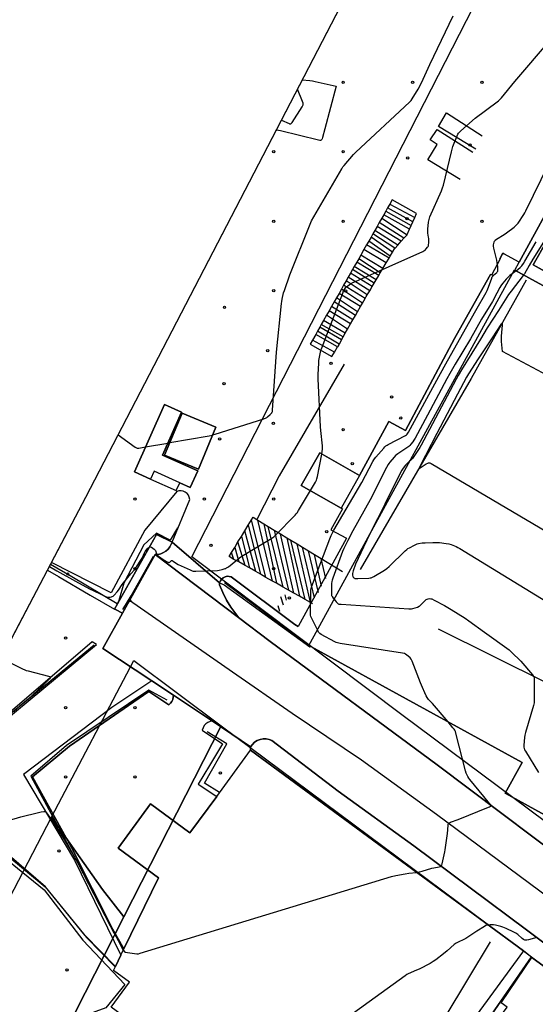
# Model space of a CAD drawing. Extents: x 0 to 85000, y -1 to 75000.
# Tile 136 of 147: x 39511 to 39734, y 63618 to 64043. Entities that reach past the tile are written whole.
import ezdxf

# ---------------------------------------------------------------- set-up
doc = ezdxf.new("R2010")
doc.units = 0
doc.header["$MEASUREMENT"] = 0
doc.header["$PDMODE"] = 33
doc.header["$PDSIZE"] = -3
for name, color, linetype in [('BOS3D_ACTIVE_POLY_CLIP', 227, 'CONTINUOUS'), ('BOS3D_PAVEMENT_MARKINGS_LI', 15, 'CONTINUOUS'), ('CONTOUR_CLIP', 120, 'CONTINUOUS'), ('DTM_INFOTECHBREAKS_CLIP', 4, 'CONTINUOUS'), ('DTM_POINT', 158, 'CONTINUOUS'), ('FENCE_CLIP', 96, 'CONTINUOUS'), ('LAND_CLIP', 14, 'CONTINUOUS'), ('PARCELS_FULL_17_CLIP', 7, 'CONTINUOUS'), ('PARKING_CLIP', 78, 'CONTINUOUS'), ('ROAD_CLIP', 197, 'CONTINUOUS'), ('SIDEWALK_CLIP', 78, 'CONTINUOUS'), ('SPOT_ELEV', 82, 'CONTINUOUS')]:
    doc.layers.add(name, color=color, linetype=linetype)

msp = doc.modelspace()

# ---------------------------------------------------------------- linework, layer by layer
at = {"layer": 'BOS3D_ACTIVE_POLY_CLIP'}
for points, elevation in [([(39779.78, 63734.17), (39755.57, 63690), (39721.26, 63708.8), (39728.54, 63722.09), (39637.22, 63772.13), (39636.36, 63772.6), (39638.63, 63776.74), (39725.27, 63934.84), (39725.49, 63934.72), (39766.24, 63912.39), (39851.76, 63865.53), (39841.95, 63847.62), (39824.69, 63816.12), (39785.18, 63744.02)], 34.5), ([(39588.34, 63848.01), (39585.15, 63840.89), (39580.65, 63842.91), (39569.47, 63847.93), (39567.93, 63844.49), (39560.98, 63847.61), (39574, 63876.61), (39581.38, 63873.3), (39573.1, 63854.85)], 28), ([(39596.17, 63866.92), (39588.65, 63848.75), (39574.05, 63854.79), (39581.57, 63872.96)], 19.5), ([(39658.33, 63846.01), (39650.36, 63831.97), (39633.13, 63841.74), (39641.11, 63855.79)], 21.5), ([(39652.31, 63531.28), (39598.56, 63594.32), (39579.78, 63577.72), (39579.88, 63577.85), (39559.46, 63593.89), (39567.22, 63604.45), (39550.94, 63616.42), (39558.84, 63627.18), (39551.95, 63632.24), (39552.81, 63634.02), (39555.14, 63638.81), (39556.49, 63641.57), (39571.46, 63672.31), (39553.99, 63685.14), (39567.99, 63704.19), (39584.99, 63691.7), (39596.56, 63707.45), (39611.19, 63727.36), (39729.19, 63640.67), (39687.47, 63583.88), (39689.73, 63582.21)], 33), ([(39782.86, 63596.86), (39700.92, 63478.59), (39657.13, 63528.14), (39722.07, 63616.38), (39719.46, 63618.3), (39732.83, 63637.84), (39745.04, 63628.86), (39784.77, 63599.62)], 29.5)]:
    msp.add_lwpolyline(points, close=True, dxfattribs=dict(at, elevation=elevation))
at = {"layer": 'BOS3D_PAVEMENT_MARKINGS_LI'}
for p, q in [((39671.38, 63963.23), (39670.45, 63961.59)), ((39671.38, 63963.23), (39682.18, 63957.44)), ((39668.77, 63958.63), (39667.93, 63957.17)), ((39669.65, 63960.18), (39668.77, 63958.63)), ((39679.93, 63952.35), (39668.77, 63958.63)), ((39670.45, 63961.59), (39669.65, 63960.18)), ((39669.65, 63960.18), (39680.67, 63954.02)), ((39681.37, 63955.61), (39670.45, 63961.59)), ((39666.85, 63955.26), (39665.91, 63953.62)), ((39667.93, 63957.17), (39666.85, 63955.26)), ((39677.48, 63948.47), (39666.85, 63955.26)), ((39667.93, 63957.17), (39678.83, 63949.97)), ((39680.67, 63954.02), (39681.37, 63955.61)), ((39681.37, 63955.61), (39682.18, 63957.44)), ((39664.09, 63950.42), (39663.28, 63949.01)), ((39664.86, 63951.78), (39664.09, 63950.42)), ((39673.6, 63944.15), (39664.09, 63950.42)), ((39665.91, 63953.62), (39664.86, 63951.78)), ((39674.83, 63945.54), (39664.86, 63951.78)), ((39676.35, 63947.22), (39665.91, 63953.62)), ((39677.48, 63948.47), (39678.83, 63949.97)), ((39679.93, 63952.35), (39680.67, 63954.02)), ((39662.27, 63947.23), (39661.35, 63945.61)), ((39663.28, 63949.01), (39662.27, 63947.23)), ((39671.61, 63940.81), (39662.27, 63947.23)), ((39672.59, 63942.46), (39663.28, 63949.01)), ((39674.83, 63945.54), (39676.35, 63947.22)), ((39676.35, 63947.22), (39677.48, 63948.47)), ((39660.2, 63943.59), (39658.84, 63941.21)), ((39661.35, 63945.61), (39660.2, 63943.59)), ((39669.84, 63937.83), (39660.2, 63943.59)), ((39671.06, 63939.89), (39661.35, 63945.61)), ((39671.61, 63940.81), (39672.59, 63942.46)), ((39672.59, 63942.46), (39673.6, 63944.15)), ((39657.09, 63938.13), (39656.03, 63936.28)), ((39657.95, 63939.64), (39657.09, 63938.13)), ((39666.63, 63932.43), (39657.09, 63938.13)), ((39658.84, 63941.21), (39657.95, 63939.64)), ((39667.29, 63933.54), (39657.95, 63939.64)), ((39668.39, 63935.4), (39658.84, 63941.21)), ((39668.39, 63935.4), (39669.84, 63937.83)), ((39669.84, 63937.83), (39671.06, 63939.89)), ((39671.06, 63939.89), (39671.61, 63940.81)), ((39654.39, 63933.39), (39653.37, 63931.6)), ((39655.29, 63934.97), (39654.39, 63933.39)), ((39663.81, 63927.69), (39654.39, 63933.39)), ((39656.03, 63936.28), (39655.29, 63934.97)), ((39664.67, 63929.13), (39655.29, 63934.97)), ((39665.48, 63930.5), (39656.03, 63936.28)), ((39666.63, 63932.43), (39667.29, 63933.54)), ((39667.29, 63933.54), (39668.39, 63935.4)), ((39652.52, 63930.11), (39651.41, 63928.16)), ((39653.37, 63931.6), (39652.52, 63930.11)), ((39661.66, 63924.07), (39652.52, 63930.11)), ((39662.69, 63925.8), (39653.37, 63931.6)), ((39663.81, 63927.69), (39664.67, 63929.13)), ((39664.67, 63929.13), (39665.48, 63930.5)), ((39665.48, 63930.5), (39666.63, 63932.43)), ((39649.43, 63924.68), (39648.32, 63922.73)), ((39650.44, 63926.46), (39649.43, 63924.68)), ((39658.72, 63918.97), (39649.43, 63924.68)), ((39651.41, 63928.16), (39650.44, 63926.46)), ((39659.55, 63920.43), (39650.44, 63926.46)), ((39660.69, 63922.41), (39651.41, 63928.16)), ((39661.66, 63924.07), (39662.69, 63925.8)), ((39662.69, 63925.8), (39663.81, 63927.69)), ((39647.35, 63921.03), (39646.22, 63919.05)), ((39648.32, 63922.73), (39647.35, 63921.03)), ((39656.5, 63915.1), (39647.35, 63921.03)), ((39657.42, 63916.71), (39648.32, 63922.73)), ((39658.72, 63918.97), (39659.55, 63920.43)), ((39659.55, 63920.43), (39660.69, 63922.41)), ((39645.16, 63917.19), (39644.07, 63915.27)), ((39646.22, 63919.05), (39645.16, 63917.19)), ((39654.43, 63911.48), (39645.16, 63917.19)), ((39655.45, 63913.26), (39646.22, 63919.05)), ((39656.5, 63915.1), (39657.42, 63916.71)), ((39657.42, 63916.71), (39658.72, 63918.97)), ((39642.77, 63912.99), (39641.77, 63911.23)), ((39644.07, 63915.27), (39642.77, 63912.99)), ((39652.12, 63907.46), (39642.77, 63912.99)), ((39653.16, 63909.27), (39644.07, 63915.27)), ((39654.43, 63911.48), (39655.45, 63913.26)), ((39655.45, 63913.26), (39656.5, 63915.1)), ((39640.15, 63908.39), (39639.35, 63906.98)), ((39641.1, 63910.05), (39640.15, 63908.39)), ((39649.46, 63902.8), (39640.15, 63908.39)), ((39641.77, 63911.23), (39641.1, 63910.05)), ((39650.46, 63904.55), (39641.1, 63910.05)), ((39651.23, 63905.89), (39641.77, 63911.23)), ((39651.23, 63905.89), (39652.12, 63907.46)), ((39652.12, 63907.46), (39653.16, 63909.27)), ((39653.16, 63909.27), (39654.43, 63911.48)), ((39639.35, 63906.98), (39637.95, 63904.53)), ((39647.46, 63899.32), (39637.95, 63904.53)), ((39648.76, 63901.58), (39639.35, 63906.98)), ((39650.46, 63904.55), (39651.23, 63905.89)), ((39647.46, 63899.32), (39648.76, 63901.58)), ((39610.19, 63824.52), (39611.59, 63826.8)), ((39617.82, 63802.03), (39611.59, 63826.8)), ((39613.86, 63827.03), (39614.31, 63826.76)), ((39620.71, 63800.4), (39614.31, 63826.76)), ((39614.31, 63826.76), (39616.93, 63825.17)), ((39608.69, 63822.08), (39610.19, 63824.52)), ((39610.19, 63824.52), (39615.44, 63803.38)), ((39616.93, 63825.17), (39622.35, 63799.47)), ((39616.93, 63825.17), (39618.83, 63824.02)), ((39625.29, 63797.82), (39618.83, 63824.02)), ((39618.83, 63824.02), (39621.4, 63822.46)), ((39621.4, 63822.46), (39627.64, 63796.49)), ((39621.4, 63822.46), (39624.16, 63820.79)), ((39605.75, 63817.31), (39607.22, 63819.69)), ((39607.22, 63819.69), (39608.69, 63822.08)), ((39607.22, 63819.69), (39610.67, 63806.07)), ((39613.41, 63804.52), (39608.69, 63822.08)), ((39629.87, 63795.23), (39624.16, 63820.79)), ((39624.16, 63820.79), (39626.91, 63819.12)), ((39626.91, 63819.12), (39632.33, 63793.84)), ((39626.91, 63819.12), (39628.66, 63818.06)), ((39634.86, 63792.42), (39628.66, 63818.06)), ((39628.66, 63818.06), (39631.3, 63816.46)), ((39602.99, 63812.81), (39604.33, 63814.99)), ((39604.33, 63814.99), (39605.75, 63817.31)), ((39604.33, 63814.99), (39606.08, 63808.66)), ((39608.85, 63807.09), (39605.75, 63817.31)), ((39637.04, 63791.18), (39631.3, 63816.46)), ((39631.3, 63816.46), (39633.61, 63815.06)), ((39638.83, 63793.25), (39633.61, 63815.06)), ((39633.61, 63815.06), (39636.2, 63813.49)), ((39604.03, 63809.81), (39602.99, 63812.81)), ((39606.08, 63808.66), (39604.03, 63809.81)), ((39640.52, 63795.48), (39636.2, 63813.49)), ((39636.2, 63813.49), (39638.77, 63811.93)), ((39641.9, 63798.2), (39638.77, 63811.93)), ((39638.77, 63811.93), (39641.67, 63810.17)), ((39641.67, 63810.17), (39650.95, 63804.54)), ((39643.76, 63801.48), (39641.67, 63810.17)), ((39608.85, 63807.09), (39606.08, 63808.66)), ((39610.67, 63806.07), (39608.85, 63807.09)), ((39613.41, 63804.52), (39610.67, 63806.07)), ((39615.44, 63803.38), (39613.41, 63804.52)), ((39617.82, 63802.03), (39615.44, 63803.38)), ((39620.71, 63800.4), (39617.82, 63802.03)), ((39622.35, 63799.47), (39620.71, 63800.4)), ((39625.29, 63797.82), (39622.35, 63799.47)), ((39627.64, 63796.49), (39625.29, 63797.82)), ((39625.46, 63789.95), (39624.27, 63793.68)), ((39626.8, 63792.17), (39626.21, 63794.42)), ((39629.87, 63795.23), (39627.64, 63796.49)), ((39632.33, 63793.84), (39629.87, 63795.23)), ((39634.86, 63792.42), (39632.33, 63793.84)), ((39623.79, 63787.31), (39623.07, 63789.76)), ((39637.04, 63791.18), (39634.86, 63792.42)), ((39638.03, 63790.63), (39637.04, 63791.18))]:
    msp.add_line(p, q, dxfattribs=at)
for points in [[(39708.63, 63986.92), (39692.48, 63996.79), (39695.87, 64002.63), (39711.24, 63992.71)], [(39701.73, 63973.9), (39687.88, 63982.38), (39691.82, 63988.93), (39688.89, 63990.94), (39691.8, 63995.39), (39707.26, 63985.68)], [(39682.18, 63957.44), (39682.95, 63959.18), (39672.43, 63965.07), (39671.38, 63963.23)], [(39678.83, 63949.97), (39678.92, 63950.06), (39679.93, 63952.35)], [(39673.6, 63944.15), (39673.64, 63944.23), (39674.83, 63945.54)], [(39660.69, 63922.41), (39661.17, 63923.25), (39661.66, 63924.07)], [(39637.95, 63904.53), (39636.94, 63902.75), (39646.35, 63897.39), (39647.46, 63899.32)], [(39650.46, 63904.55), (39649.46, 63902.8), (39648.76, 63901.58)], [(39651.65, 63894.1), (39623.58, 63845.83), (39613.86, 63827.03)], [(39611.59, 63826.8), (39612.31, 63827.97), (39613.86, 63827.03)], [(39604.03, 63809.81), (39601.89, 63811.02), (39602.99, 63812.81)]]:
    msp.add_lwpolyline(points, dxfattribs=at)
at = {"layer": 'CONTOUR_CLIP'}
for p, q in [((39725.97, 63934.46, 14), (39724.35, 63933.17, 14)), ((39565.8, 63858.35, 11), (39575.44, 63860.05, 11)), ((39575.44, 63860.05, 11), (39576.29, 63860.21, 11))]:
    msp.add_line(p, q, dxfattribs=at)
for points, elevation in [([(39594.77, 63863.53), (39595.94, 63863.87), (39616.96, 63870.51), (39617.88, 63870.87), (39618.21, 63871.06), (39618.52, 63871.3), (39619.69, 63872.4), (39620.35, 63873.12), (39620.55, 63873.45), (39620.61, 63873.62), (39620.73, 63874.18), (39622.4, 63899.21), (39624.57, 63920.24), (39624.69, 63921.23), (39624.88, 63922.19), (39625.5, 63924.85), (39625.81, 63925.98), (39628.13, 63932.69), (39636.9, 63954.52), (39637.54, 63955.98), (39650.62, 63978.41), (39651.15, 63979.26), (39651.62, 63979.88), (39655.74, 63984.59), (39656.69, 63985.6), (39679.88, 64007.31), (39680.57, 64008.02), (39681.05, 64008.65), (39683.62, 64012.93), (39685.03, 64015.64), (39688.65, 64023.51), (39698.76, 64044.55)], 11), ([(39641.96, 63855.3), (39642.19, 63856.49), (39642.32, 63857.27), (39642.36, 63857.85), (39642.29, 63858.83), (39641.59, 63865.5), (39641.45, 63867.08), (39640.39, 63887.8), (39640.37, 63888.59), (39640.4, 63889.59), (39640.66, 63894.56), (39640.76, 63895.74), (39641.44, 63899.34), (39641.62, 63900.08), (39641.8, 63900.65), (39651.04, 63924.83), (39651.42, 63925.75), (39651.76, 63926.4), (39652.17, 63927), (39652.42, 63927.28), (39652.71, 63927.52), (39654.46, 63928.74), (39655.46, 63929.34), (39656.55, 63929.85), (39685.6, 63942.74), (39686.13, 63943.01), (39686.61, 63943.33), (39687.15, 63943.85), (39687.75, 63944.56), (39687.94, 63944.87), (39688.07, 63945.21), (39688.17, 63945.75), (39688.21, 63946.32), (39688.25, 63947.67), (39688.22, 63948.43), (39688.14, 63948.99), (39687.8, 63950.65), (39687.76, 63951.4), (39687.83, 63952.36), (39688.15, 63955.45), (39688.34, 63956.6), (39688.53, 63957.16), (39688.75, 63957.71), (39693.71, 63969.02), (39694.23, 63970.31), (39694.55, 63971.47), (39697.99, 63985.84), (39698.29, 63987), (39698.69, 63988.11), (39700.56, 63992.67), (39700.86, 63993.39), (39701.13, 63993.9), (39701.48, 63994.36), (39702.04, 63994.9), (39708.26, 64000.31), (39717.8, 64007.35), (39718.42, 64007.83), (39718.86, 64008.23), (39719.64, 64009.11), (39725.48, 64016.11), (39740.84, 64034.14)], 12), ([(39633.56, 64016.85), (39636.79, 64016.6), (39637.97, 64016.47), (39639.13, 64016.23), (39648.21, 64014.12), (39643.26, 63995.69), (39642.3, 63992.01), (39642.13, 63991.45), (39641.99, 63991.12), (39641.79, 63990.87), (39641.65, 63990.79), (39641.5, 63990.75), (39641.15, 63990.75), (39640.59, 63990.85), (39624.09, 63994.92), (39623.31, 63995.07), (39622.74, 63995.11), (39622.37, 63995.05), (39622.22, 63995)], 11), ([(39624.55, 63999.49), (39627.95, 63997.97), (39628.05, 63997.92), (39628.27, 63997.88), (39628.59, 63997.94), (39628.93, 63998.16), (39629.23, 63998.48), (39633.52, 64005.24), (39633.8, 64005.75), (39633.92, 64006.1), (39633.96, 64006.27), (39633.96, 64006.45), (39633.9, 64006.81), (39633.65, 64007.54), (39631.51, 64012.89)], 12), ([(39640.07, 63779.38), (39637.53, 63784.58), (39637.29, 63785.12), (39637.12, 63785.67), (39637.05, 63786.24), (39637.04, 63787.02), (39637.23, 63795.49), (39637.3, 63796.66), (39637.43, 63797.23), (39637.75, 63798.17), (39645.44, 63818.72), (39646.03, 63820.17), (39646.59, 63821.32), (39647.24, 63822.47), (39659.36, 63843.05), (39664.07, 63852.01), (39664.49, 63852.76), (39664.78, 63853.2), (39665.4, 63853.96), (39668.76, 63857.84), (39669.29, 63858.42), (39669.71, 63858.82), (39670.2, 63859.14), (39670.72, 63859.43), (39678.11, 63863.31), (39678.6, 63863.63), (39678.86, 63863.86), (39679.21, 63864.26), (39679.51, 63864.7), (39692.62, 63888.8), (39696.33, 63895.54), (39708.56, 63917.24), (39713, 63925.04), (39713.41, 63925.86), (39713.77, 63926.69), (39715.31, 63930.87), (39715.69, 63931.75), (39715.9, 63932.08), (39716.27, 63932.53), (39717.61, 63933.69), (39717.86, 63933.96), (39718.05, 63934.26), (39718.13, 63934.59), (39718.14, 63935.13), (39718.03, 63936.28), (39717.83, 63937.81), (39717.59, 63938.98), (39716.41, 63944.24), (39716.27, 63945.02), (39716.25, 63945.61), (39716.32, 63946.18), (39716.45, 63946.75), (39716.65, 63947.27), (39716.75, 63947.43), (39717, 63947.7), (39717.46, 63948.04), (39720.83, 63950.11), (39721.82, 63950.76), (39725.13, 63953.33), (39726.05, 63954.09), (39726.46, 63954.51), (39726.82, 63954.97), (39729.36, 63958.72), (39729.76, 63959.39), (39730.22, 63960.28), (39740.19, 63980.65)], 13), ([(39725.97, 63934.46), (39727.77, 63935.9), (39728.43, 63936.57), (39729.2, 63937.59), (39729.8, 63938.57), (39732.15, 63942.81), (39734.68, 63946.98)], 14), ([(39738.53, 63947.87), (39733.17, 63939.44), (39731.64, 63936.75), (39729.55, 63933.18), (39729.2, 63932.69)], 15), ([(39724.35, 63933.17), (39723.3, 63932.33), (39722.4, 63931.56), (39721.73, 63930.84), (39720.21, 63929.03), (39719.72, 63928.42), (39719.39, 63927.94), (39719.02, 63927.27), (39717.72, 63924.72), (39715.73, 63921.16), (39711.06, 63913.46), (39706.2, 63905.09), (39699.64, 63894.09), (39697.33, 63890), (39696.1, 63887.77), (39687.69, 63872.14), (39682.34, 63862.1), (39681.84, 63861.24), (39681.38, 63860.62), (39680.52, 63859.57), (39680.01, 63858.99), (39679.58, 63858.59), (39678.79, 63858), (39674.82, 63855.33), (39674.34, 63854.98), (39673.9, 63854.6), (39673.23, 63853.88), (39671.45, 63851.8), (39670.96, 63851.19), (39670.63, 63850.71), (39669.97, 63849.5), (39666.66, 63842.97), (39664.73, 63839.07), (39662.91, 63835.57), (39655.36, 63822.19), (39653.18, 63817.96), (39651.53, 63814.47), (39650.99, 63813.21), (39646.69, 63801.62), (39646.44, 63800.86), (39646.32, 63800.29), (39646.25, 63799.32), (39646.15, 63795.4), (39646.16, 63794.81), (39646.22, 63794.25), (39646.27, 63794.07), (39646.43, 63793.74), (39646.86, 63793.1), (39647.3, 63792.56)], 14), ([(39729.2, 63932.69), (39729, 63932.39), (39723.79, 63925.61), (39722.76, 63924.18), (39718.44, 63917.34), (39713.54, 63909.74), (39710.59, 63904.83), (39706.79, 63898.81), (39702.33, 63891.64), (39700.88, 63889.14), (39700.03, 63887.6), (39688.53, 63865.94), (39684.94, 63859.09), (39684.36, 63858.06), (39681.83, 63854.29), (39681.14, 63853.33), (39680.47, 63852.62), (39679.95, 63852.14)], 15), ([(39825.95, 63843.09), (39720.15, 63899.63), (39719.71, 63903.89), (39719.63, 63905.05), (39719.67, 63906.22), (39720.03, 63910.97), (39720.04, 63911.47), (39720.01, 63911.69), (39719.97, 63911.73), (39719.91, 63911.72), (39719.75, 63911.57), (39719.45, 63911.16), (39715.9, 63905.89), (39709.58, 63896.34), (39705.39, 63889.89), (39704.51, 63888.45), (39700.66, 63881.16), (39691.73, 63864.16), (39684.34, 63849.93), (39684.04, 63849.31), (39683.98, 63849.09), (39684, 63849.04), (39684.15, 63849.06), (39684.54, 63849.27), (39687.17, 63851.05), (39687.84, 63851.41), (39688.18, 63851.51), (39688.41, 63851.51), (39688.76, 63851.42), (39689.28, 63851.17), (39783.44, 63795.66)], 16), ([(39553.97, 63863.58), (39561.35, 63858.28), (39561.85, 63857.98), (39562.2, 63857.86), (39562.57, 63857.82), (39562.96, 63857.84), (39565.8, 63858.35)], 11), ([(39576.29, 63860.21), (39593.24, 63863.21), (39594.61, 63863.48), (39594.77, 63863.53)], 11), ([(39637.06, 63839.51), (39639.23, 63843.2), (39639.69, 63844.07), (39639.88, 63844.63), (39640.1, 63845.59), (39641.96, 63855.3)], 12), ([(39679.95, 63852.14), (39678.76, 63851.05), (39678.22, 63850.51), (39677.1, 63849.19), (39676.56, 63848.39), (39673.14, 63841.49), (39669.3, 63833.58), (39666.13, 63827.25), (39663.25, 63821.72), (39663.08, 63821.37)], 15), ([(39524.25, 63806.73), (39527.44, 63804.86), (39535.55, 63800.33), (39541.59, 63797.1), (39543.17, 63796.29), (39546.73, 63794.57), (39548.56, 63793.78), (39549.31, 63793.54), (39549.85, 63793.47), (39550.58, 63793.48), (39551.1, 63793.57), (39551.43, 63793.71), (39551.74, 63793.93), (39552.18, 63794.31), (39553.56, 63795.73), (39554.14, 63796.51), (39555.73, 63798.94), (39556.31, 63799.72), (39559.38, 63803.52), (39561, 63805.22), (39561.49, 63805.83), (39562.25, 63806.98), (39563.83, 63809.48), (39564.28, 63810.34), (39565.34, 63812.57), (39565.68, 63813.16), (39566.19, 63813.87), (39566.81, 63814.58), (39567.19, 63814.96), (39567.59, 63815.23), (39567.87, 63815.26), (39568.34, 63815.09), (39568.98, 63814.68), (39569.59, 63814.2), (39569.85, 63813.93), (39570.05, 63813.62), (39570.56, 63812.18), (39570.64, 63812.02), (39570.88, 63811.73), (39571.46, 63811.22), (39573.39, 63809.81), (39574.2, 63809.24), (39574.86, 63808.84), (39575.19, 63808.67), (39575.53, 63808.55), (39575.86, 63808.5), (39576.02, 63808.51), (39576.3, 63808.6), (39576.43, 63808.68), (39576.86, 63809.13), (39577.01, 63809.24), (39577.22, 63809.27), (39577.35, 63809.24), (39577.79, 63809), (39579.21, 63807.96), (39579.9, 63807.58), (39585.07, 63805.25), (39585.96, 63804.88), (39586.33, 63804.76), (39586.7, 63804.69), (39587.48, 63804.65), (39596.91, 63804.95), (39597.64, 63805.07), (39598.89, 63805.49), (39600.21, 63805.78), (39600.5, 63805.89), (39600.83, 63806.07), (39601.62, 63806.64), (39606.4, 63810.43), (39607.36, 63811.13), (39620.38, 63818.97), (39621.2, 63819.52), (39621.93, 63820.19), (39630.43, 63828.82), (39630.97, 63829.39), (39631.34, 63829.86), (39631.97, 63830.86), (39637.06, 63839.51)], 12), ([(39663.08, 63821.37), (39660.01, 63815.08), (39656.59, 63807.66), (39655.55, 63804.86), (39655.38, 63804.29), (39655.28, 63803.72), (39655.27, 63802.97), (39655.37, 63802.44), (39655.54, 63802.11), (39655.77, 63801.84), (39656.06, 63801.64), (39656.23, 63801.58), (39656.78, 63801.5), (39657.58, 63801.52), (39662.36, 63801.73), (39662.94, 63801.79), (39663.32, 63801.88), (39663.86, 63802.09), (39664.54, 63802.46), (39669.13, 63805.14), (39670.12, 63805.78), (39671.15, 63806.7), (39678.07, 63813.41), (39678.79, 63814.08), (39679.25, 63814.43), (39679.92, 63814.83), (39682, 63815.96), (39682.87, 63816.4), (39683.24, 63816.54), (39683.79, 63816.67), (39685.31, 63816.88), (39686.66, 63816.96), (39689.96, 63817.1), (39691.72, 63817.08), (39692.9, 63817.02), (39695.81, 63816.69), (39696.97, 63816.5), (39697.9, 63816.19), (39700.1, 63815.3), (39700.81, 63814.95), (39701.67, 63814.44), (39755.59, 63781.58)], 15), ([(39647.3, 63792.56), (39648.22, 63791.4), (39648.61, 63790.97), (39648.9, 63790.73), (39649.05, 63790.64), (39649.4, 63790.51), (39649.77, 63790.44), (39650.36, 63790.39), (39679.61, 63788.48), (39680.8, 63788.45), (39681.36, 63788.54), (39682.28, 63788.82), (39683.37, 63789.21), (39684.05, 63789.54), (39684.35, 63789.75), (39684.78, 63790.12), (39686.87, 63792.15), (39687.17, 63792.4), (39687.5, 63792.6), (39688.02, 63792.77), (39688.58, 63792.83), (39689.13, 63792.8), (39689.5, 63792.7), (39690.57, 63792.19), (39694.96, 63789.88), (39696.44, 63789.06), (39697.94, 63788.17), (39704.02, 63784.39), (39705.59, 63783.3), (39712.37, 63778.42), (39722.99, 63770.67), (39723.45, 63770.3), (39724.04, 63769.77), (39727.96, 63765.85), (39733.04, 63759.96), (39733.38, 63759.54), (39733.56, 63759.24), (39733.64, 63759.08), (39733.73, 63758.72), (39733.79, 63757.95), (39733.79, 63749.02), (39733.73, 63747.84), (39733.46, 63746.68), (39730.08, 63734.97), (39729.77, 63733.81), (39729.64, 63732.84), (39729.38, 63729.49), (39729.35, 63728.71), (39729.42, 63728.14), (39729.62, 63727.61), (39730.01, 63726.93), (39735.67, 63717.81)], 14), ([(39696.56, 63739.61), (39689.8, 63747.5), (39688.14, 63749.33), (39687.79, 63749.76), (39687.58, 63750.07), (39687.12, 63750.9), (39686.52, 63752.1), (39685.49, 63754.46), (39684.65, 63756.47), (39681.02, 63765.89), (39680.78, 63766.43), (39680.6, 63766.76), (39680.25, 63767.2), (39679.39, 63767.92), (39678.16, 63768.81), (39677.67, 63769.08), (39676.92, 63769.29), (39649.92, 63773.46), (39648.76, 63773.69), (39648.2, 63773.89), (39647.67, 63774.15), (39641.73, 63777.34), (39641.09, 63777.77), (39640.82, 63778.04), (39640.61, 63778.36), (39640.24, 63779.05), (39640.07, 63779.38)], 13), ([(39503.41, 63767.09), (39512.59, 63762.57), (39513.67, 63762.07), (39514.24, 63761.87), (39515, 63761.65), (39523.92, 63759.33), (39524.42, 63759.15), (39524.65, 63759.01), (39524.71, 63758.92), (39524.7, 63758.82), (39524.58, 63758.58), (39524.24, 63758.18), (39521.39, 63755.38), (39519.21, 63753.32), (39515.02, 63749.49), (39511.67, 63746.51), (39508.76, 63743.97)], 13), ([(39682.99, 63674.61), (39683.27, 63674.63), (39684.19, 63674.78), (39685.44, 63675.11), (39689.57, 63676.44), (39690.46, 63676.64), (39692.79, 63677.02), (39693.31, 63677.18), (39693.59, 63677.35), (39693.69, 63677.48), (39693.85, 63677.78), (39694.02, 63678.31), (39695.19, 63683.45), (39695.38, 63684.4), (39696.34, 63691.38), (39696.47, 63693.03), (39696.55, 63695.1), (39696.61, 63695.45), (39696.75, 63695.74), (39696.85, 63695.86), (39697.12, 63696.05), (39697.62, 63696.27), (39700.89, 63697.45), (39714, 63702.71), (39714.5, 63702.94), (39714.91, 63703.2), (39715.04, 63703.41), (39715.03, 63703.61), (39714.85, 63703.96), (39714.51, 63704.41), (39712.1, 63707.32), (39706.04, 63714.76), (39705.57, 63715.37), (39705.16, 63716.04), (39704.46, 63717.47), (39704.15, 63718.41), (39699.95, 63734.71), (39699.73, 63735.47), (39699.51, 63736.01), (39699.19, 63736.5), (39698.7, 63737.11), (39696.56, 63739.61)], 13), ([(39506.6, 63697.01), (39511.92, 63698.55), (39519.54, 63700.51), (39520.67, 63700.76), (39521.78, 63700.92), (39522.29, 63700.89), (39522.59, 63700.77), (39522.98, 63700.4), (39523.44, 63699.78), (39526.45, 63695.4), (39530.63, 63688.78), (39532.11, 63686.35), (39534.38, 63682.49), (39536.53, 63678.57), (39550.5, 63651.53), (39551.56, 63649.58), (39555.26, 63643.09), (39555.62, 63642.39), (39556.23, 63641.04)], 13), ([(39556.23, 63641.04), (39556.37, 63640.73), (39556.66, 63640.37), (39556.96, 63640.2), (39557.31, 63640.1), (39558.07, 63639.97), (39562, 63639.47), (39562.38, 63639.46), (39562.77, 63639.49), (39563.54, 63639.67), (39672.09, 63672.79), (39674.05, 63673.28), (39678.05, 63674.05), (39679.64, 63674.27), (39682.99, 63674.61)], 13), ([(39713.97, 63651.85), (39713.47, 63651.78), (39712.94, 63651.61), (39712.27, 63651.27), (39709.04, 63649.26), (39704.23, 63646.01), (39703.38, 63645.58), (39700.9, 63644.51), (39700.37, 63644.24), (39700.04, 63644.03), (39699.27, 63643.42), (39696.15, 63640.72), (39694.63, 63639.45), (39691.3, 63636.9), (39690.16, 63636.12), (39688.79, 63635.33), (39684.1, 63632.88), (39682.92, 63632.32), (39679.31, 63630.83), (39678.79, 63630.55), (39677.96, 63629.99), (39610.09, 63580.8)], 14), ([(39734.54, 63646.38), (39733.99, 63646.2), (39731.34, 63645.5), (39730.59, 63645.33), (39730.05, 63645.29), (39729.71, 63645.37), (39729.24, 63645.64), (39728.64, 63646.12), (39726.7, 63647.77), (39725.91, 63648.33), (39725.04, 63648.77), (39721.68, 63650.33), (39720.24, 63650.95), (39719.31, 63651.21), (39717.04, 63651.76), (39716.28, 63651.92), (39715.71, 63651.99), (39714.77, 63651.96), (39713.97, 63651.85)], 14)]:
    msp.add_lwpolyline(points, dxfattribs=dict(at, elevation=elevation))
at = {"layer": 'DTM_INFOTECHBREAKS_CLIP'}
for p, q in [((39611.19, 63728.86, 12.12), (39611.19, 63727.36, 12.12)), ((39732.83, 63637.84, 14.01), (39729.19, 63640.67, 14.01))]:
    msp.add_line(p, q, dxfattribs=at)
for points in [[(39727.34, 63938.08, 13.27), (39739.82, 63961.07, 13.15)], [(39739.26, 63947.3, 15.32), (39733.42, 63936.99, 15.59), (39766.2, 63918.77, 15.96)], [(39718.9, 63939.65, 13.17), (39720.24, 63941.98, 13.3), (39720.7, 63941.72, 13.29)], [(39658.33, 63846.01, 12.65), (39671.02, 63869.39, 12.68), (39678.21, 63865.43, 12.6), (39699.37, 63905.23, 12.45), (39711.76, 63927.27, 12.5), (39714.93, 63932.77, 12.8)], [(39730.33, 63930.32, 15.56), (39706.54, 63887.94, 16.58), (39658.54, 63805.43, 15.36)], [(39569.98, 63811.91, 12.03), (39571.22, 63811.96, 11.96), (39572.43, 63812.23, 11.94), (39573.58, 63812.7, 11.92), (39574.62, 63813.37, 11.92), (39575.54, 63814.2, 11.92), (39576.29, 63815.19, 11.93), (39576.87, 63816.29, 11.95), (39577.25, 63817.22, 11.96), (39584.92, 63835.66, 11.99), (39584.73, 63836.61, 11.99), (39584.33, 63837.49, 11.99), (39583.73, 63838.24, 11.99), (39582.97, 63838.84, 11.98), (39582.1, 63839.24, 11.98), (39581.15, 63839.43, 11.98), (39580.19, 63839.39, 11.98), (39579.26, 63839.13, 11.98), (39565.52, 63822.35, 11.78), (39550.92, 63795.39, 11.82), (39525.19, 63808.51, 11.76)], [(39577.25, 63817.22, 11.96), (39570.51, 63820.56, 11.95), (39552.43, 63788.34, 12.27)], [(39569.98, 63811.91, 12.03), (39558.88, 63791.97, 12.17), (39555.88, 63786.59, 12.21), (39547.38, 63771.32, 12.32), (39568.58, 63757.32, 12.22), (39577.89, 63751.17, 12.18), (39590.04, 63743.14, 12.12), (39594.55, 63740.1, 12.12), (39611.19, 63728.86, 12.12), (39611.99, 63729.91, 12.12), (39612.96, 63730.8, 12.12), (39614.07, 63731.5, 12.12), (39615.29, 63731.98, 12.12), (39616.58, 63732.24, 12.12), (39617.9, 63732.26, 12.12), (39619.19, 63732.04, 12.12), (39620.43, 63731.59, 12.12), (39649.11, 63709.74, 12.12), (39681.74, 63686.15, 12.69), (39730.5, 63649.74, 13.94), (39749.48, 63635.61, 14.2), (39786.03, 63608.38, 14.7)], [(40000, 63492.65, 16.74), (39975.47, 63510.94, 17.03), (39942.16, 63535.52, 17.03), (39913.91, 63556.37, 17.03), (39913.81, 63556.44, 17.03), (39890.16, 63574.18, 16.81), (39830.64, 63617.58, 15.08), (39817.7, 63627.46, 15.12), (39764.09, 63666.81, 14.15), (39761.19, 63668.93, 14.1), (39691.81, 63720.99, 12.44), (39619.63, 63774.33, 12.03), (39605.95, 63784.68, 12.03), (39569.98, 63811.91, 12.03)], [(39523.45, 63805.2, 12.22), (39528.15, 63802.43, 12.16), (39541.84, 63794.29, 12.16), (39552.43, 63788.34, 12.27), (39552.84, 63788.11, 12.27), (39555.88, 63786.59, 12.21)], [(39605.95, 63784.68, 12.03), (39604.85, 63786.28, 12.02), (39602.71, 63789.17, 12.02), (39600.81, 63792.23, 12.02), (39599.15, 63795.42, 12.02), (39597.75, 63798.73, 12.14), (39597.84, 63799.64, 12.07), (39598.15, 63800.49, 12.07), (39598.66, 63801.24, 12.07), (39599.34, 63801.85, 12.07), (39600.15, 63802.27, 12.07), (39601.04, 63802.48, 12.07), (39601.95, 63802.46, 12.07), (39602.82, 63802.22, 12.07), (39630.3, 63781.65, 12.29), (39631.78, 63780.83, 12.29)], [(39597.84, 63799.64, 12.07), (39599.76, 63798.76, 12.85), (39636.79, 63772.01, 12.84), (39637.22, 63772.13, 12.86)], [(39926.88, 63525.11, 17.25), (39854.48, 63578.93, 16.11), (39796.11, 63622.12, 15.01), (39740.64, 63663.25, 13.89), (39691.55, 63699.58, 12.9), (39659.1, 63723.09, 12.7), (39629.24, 63743.17, 12.43), (39603.43, 63761.05, 12.21), (39558.88, 63791.97, 12.17)], [(39773.9, 63737.47, 16.28), (39739.67, 63756.19, 14.09), (39692.47, 63779.7, 13.4)], [(39496.5, 63753.93, 12.7), (39503.27, 63740.03, 12.71), (39504.09, 63739.42, 12.69), (39544.67, 63773.06, 12.61), (39542.78, 63774.2, 12.49), (39505.25, 63742.07, 13.58), (39498.27, 63757.31, 13.47)], [(39568.58, 63757.32, 12.22), (39551.2, 63745.88, 12.16), (39513.06, 63716.83, 12.71), (39535.16, 63679.96, 13.38), (39555.14, 63638.81, 13.9)], [(39577.89, 63751.17, 12.18), (39577.76, 63750.29, 12.17), (39577.57, 63749.33, 12.13), (39577.16, 63748.43, 12.09), (39576.56, 63747.66, 12.05), (39575.8, 63747.03, 12.01), (39567.22, 63752.79, 12.12), (39532.95, 63729.14, 12.07), (39516.96, 63715.89, 12.65), (39533.75, 63685.4, 12.59), (39551.51, 63650.22, 12.84), (39556.49, 63641.57, 12.87)], [(39594.55, 63740.1, 12.12), (39593.76, 63739.76, 12.01), (39592.78, 63739.36, 12.02), (39591.91, 63738.76, 12.04), (39591.19, 63737.98, 12.06), (39590.66, 63737.07, 12.08), (39590.34, 63736.06, 12.09), (39599.13, 63730.07, 12.23), (39593.48, 63720.8, 12.09), (39588.55, 63712.73, 12.09), (39596.56, 63707.45, 12.09)], [(39552.81, 63634.02, 13.85), (39539.63, 63647.5, 13.9), (39522.53, 63668.4, 13.46), (39496.19, 63690.93, 13.13), (39494.96, 63688.9, 13.32), (39521.95, 63667.05, 13.41), (39538.65, 63645.33, 13.73), (39556.91, 63626.24, 13.73), (39548.59, 63616.07, 13.11)], [(39620.98, 63507.7, 15.89), (39638.49, 63527.61, 15.89), (39646.64, 63537.74, 15.47), (39695.3, 63612.14, 14.62), (39714.92, 63644.55, 14.39)]]:
    msp.add_polyline3d(points, dxfattribs=at)
at = {"layer": 'DTM_POINT'}
for p in [(39651.23, 64015.81, 10.77), (39681.23, 64015.81, 10.89), (39711.23, 64015.81, 11.57), (39706.04, 63988.81, 12.35), (39621.23, 63985.81, 10.86), (39651.23, 63985.81, 10.93), (39679.17, 63983.2, 11.22), (39621.23, 63955.81, 10.39), (39651.23, 63955.81, 11.62), (39678.84, 63956.94, 11.77), (39711.23, 63955.81, 12.69), (39621.23, 63925.81, 10.82), (39652.27, 63925.75, 12.03), (39599.93, 63918.63, 10.82), (39618.63, 63899.96, 10.82), (39646.02, 63894.49, 12.29), (39599.72, 63885.67, 10.82), (39672.14, 63879.97, 12.73), (39676.15, 63870.88, 12.72), (39621.05, 63868.5, 11.01), (39651.23, 63865.81, 12.63), (39597.79, 63861.78, 11.63), (39655.17, 63851.18, 12.43), (39561.23, 63835.81, 11.12), (39591.23, 63835.81, 11.21), (39621.23, 63835.81, 11.41), (39644.16, 63821.77, 12.68), (39594.09, 63815.9, 11.78), (39561.23, 63805.81, 11.9), (39621.23, 63805.81, 12.33), (39532.21, 63803.41, 11.92), (39628, 63793.13, 12.45), (39531.23, 63775.81, 12.26), (39531.23, 63745.81, 12.39), (39561.23, 63745.81, 12.33), (39531.23, 63715.81, 12.6), (39561.23, 63715.81, 12.15), (39598.16, 63717.54, 12.15), (39528.37, 63683.91, 13.14), (39531.88, 63632.52, 13.63)]:
    msp.add_point(p, dxfattribs=at)
at = {"layer": 'FENCE_CLIP'}
for points in [[(39579.6, 63823.48), (39576.41, 63818.03), (39570.6, 63821.09), (39565.09, 63816.09), (39556.43, 63799.54), (39554.28, 63792.04), (39553.47, 63790.56), (39533.97, 63802.26), (39524.7, 63807.58)], [(39556.03, 63788.19), (39559.57, 63794), (39569.26, 63811.24)], [(39599.98, 63799.79), (39628.66, 63778.45), (39636.39, 63772.66)], [(39543.55, 63772.78), (39517.56, 63751.35), (39505.16, 63741.15), (39497.74, 63756.3)], [(39575.12, 63748.97), (39567.23, 63753.25), (39531.67, 63729.36), (39516.16, 63716.16), (39539.39, 63673.32), (39556.2, 63640.97)], [(39597.79, 63709.13), (39591.23, 63713.18), (39600.9, 63730.19), (39592.39, 63735.35)], [(39496.77, 63689.51), (39522.35, 63668.4), (39540.29, 63646.43), (39552.71, 63633.8)]]:
    msp.add_lwpolyline(points, dxfattribs=at)
at = {"layer": 'LAND_CLIP'}
msp.add_lwpolyline([(39270.73, 63324.44), (39539.98, 63836.66), (40000, 64722.48), (40000, 60000)], dxfattribs=at)
at = {"layer": 'PARCELS_FULL_17_CLIP'}
for points in [[(40000, 64619.2), (40000, 63501.9), (39676.52, 63742.66), (39585.75, 63810.89)], [(39598.53, 63737.97), (39556.39, 63655.35), (39547.26, 63667.25), (39525.1, 63698.49), (39560.69, 63766.15)], [(39732.59, 63638.12), (39656.71, 63528.41), (39701.89, 63477.68), (39719.09, 63459.76), (39734.66, 63487.72), (39739.33, 63485.28), (39852.18, 63426.14), (39797.3, 63338.58), (39726.99, 63384.38), (39720.68, 63384.38), (39713.7, 63392.19), (39708.71, 63384.38), (39696.63, 63365.47), (39639.62, 63432.05), (39637.94, 63434.01), (39600.53, 63477.49), (39585.02, 63495.67), (39607.21, 63516.66), (39532.89, 63604.38), (39531.31, 63606.16), (39556.39, 63655.35), (39598.53, 63737.97)], [(39556.39, 63655.35), (39531.31, 63606.16), (39514.6, 63573.73), (39482.31, 63606.19), (39481.95, 63605.65), (39478.55, 63609.07), (39525.1, 63698.49), (39547.26, 63667.25)], [(39701.89, 63477.68), (39656.71, 63528.41), (39732.59, 63638.12), (39786.03, 63598.33)]]:
    msp.add_lwpolyline(points, close=True, dxfattribs=at)
at = {"layer": 'PARKING_CLIP'}
for points in [[(39739.82, 63961.07), (39727.34, 63938.08), (39720.7, 63941.72), (39720.24, 63941.98), (39718.9, 63939.65), (39719.08, 63939.55), (39715.32, 63932.56), (39714.93, 63932.77), (39711.76, 63927.27), (39699.37, 63905.23), (39678.21, 63865.43), (39671.02, 63869.39), (39658.33, 63846.01), (39641.11, 63855.79), (39633.13, 63841.74), (39650.36, 63831.97), (39650.9, 63831.67), (39645.92, 63822.59), (39652.64, 63818.9), (39631.78, 63780.83), (39630.3, 63781.65), (39602.82, 63802.22), (39601.95, 63802.46), (39601.04, 63802.48), (39600.15, 63802.27), (39599.34, 63801.85), (39598.66, 63801.24), (39598.15, 63800.49), (39597.84, 63799.64), (39577.25, 63817.22), (39584.92, 63835.66), (39584.73, 63836.61), (39584.33, 63837.49), (39583.73, 63838.24), (39582.97, 63838.84), (39582.1, 63839.24), (39581.15, 63839.43), (39580.19, 63839.39), (39579.26, 63839.13), (39565.52, 63822.35), (39550.92, 63795.39), (39525.19, 63808.51), (39539.98, 63836.66), (39766.18, 64272.23)], [(39766.2, 63918.77), (39733.42, 63936.99), (39739.26, 63947.3)], [(39498.27, 63757.31), (39523.45, 63805.2), (39528.15, 63802.43), (39541.84, 63794.29), (39552.43, 63788.34), (39552.84, 63788.11), (39555.88, 63786.59), (39547.38, 63771.32), (39568.58, 63757.32), (39551.2, 63745.88), (39513.06, 63716.83), (39535.15, 63679.96), (39555.14, 63638.81), (39552.81, 63634.02), (39539.63, 63647.5), (39522.53, 63668.4), (39496.19, 63690.93)], [(39504.09, 63739.42), (39544.67, 63773.06), (39542.78, 63774.2), (39505.25, 63742.07)], [(39494.96, 63688.9), (39521.95, 63667.05), (39538.65, 63645.33), (39556.9, 63626.24), (39548.59, 63616.07), (39521.56, 63606.15), (39521.08, 63604.58), (39501.32, 63584.24)]]:
    msp.add_lwpolyline(points, dxfattribs=at)
for points in [[(39567.93, 63844.49), (39579.1, 63839.48), (39580.65, 63842.91), (39585.15, 63840.89), (39588.34, 63848.01), (39573.1, 63854.85), (39581.38, 63873.3), (39574, 63876.61), (39560.98, 63847.61)], [(39574.05, 63854.79), (39588.65, 63848.75), (39596.17, 63866.92), (39581.57, 63872.96)], [(39597.84, 63799.64), (39597.75, 63798.73), (39599.15, 63795.42), (39600.81, 63792.23), (39602.71, 63789.17), (39604.85, 63786.28), (39605.95, 63784.68), (39569.98, 63811.91), (39571.22, 63811.96), (39572.43, 63812.23), (39573.58, 63812.7), (39574.62, 63813.37), (39575.54, 63814.2), (39576.29, 63815.19), (39576.87, 63816.29), (39577.25, 63817.22)], [(39567.22, 63752.79), (39575.8, 63747.03), (39576.56, 63747.66), (39577.16, 63748.43), (39577.57, 63749.33), (39577.76, 63750.29), (39577.89, 63751.17), (39590.04, 63743.14), (39594.55, 63740.1), (39593.76, 63739.76), (39592.78, 63739.36), (39591.91, 63738.76), (39591.19, 63737.98), (39590.66, 63737.07), (39590.34, 63736.06), (39599.13, 63730.07), (39593.48, 63720.8), (39588.55, 63712.73), (39596.56, 63707.45), (39584.99, 63691.7), (39567.99, 63704.19), (39553.99, 63685.14), (39571.46, 63672.31), (39556.49, 63641.57), (39551.51, 63650.22), (39533.75, 63685.4), (39516.96, 63715.89), (39532.95, 63729.14)]]:
    msp.add_lwpolyline(points, close=True, dxfattribs=at)
at = {"layer": 'ROAD_CLIP'}
msp.add_lwpolyline([(39749.48, 63635.61), (39730.5, 63649.74), (39681.74, 63686.15), (39649.11, 63709.74), (39620.43, 63731.59), (39619.19, 63732.04), (39617.9, 63732.26), (39616.58, 63732.24), (39615.29, 63731.98), (39614.07, 63731.5), (39612.96, 63730.8), (39611.99, 63729.91), (39611.19, 63728.86), (39594.55, 63740.1), (39590.04, 63743.14), (39577.89, 63751.17), (39568.58, 63757.32), (39547.38, 63771.32), (39555.88, 63786.59), (39569.98, 63811.91), (39605.95, 63784.68), (39619.63, 63774.33), (39691.81, 63720.99), (39761.19, 63668.93)], dxfattribs=at)
at = {"layer": 'SIDEWALK_CLIP'}
for points in [[(39766.24, 63912.39), (39725.49, 63934.72), (39727.34, 63938.08), (39739.82, 63961.07)], [(39739.26, 63947.3), (39733.42, 63936.99), (39766.2, 63918.77)], [(39761.19, 63668.93), (39691.81, 63720.99), (39619.63, 63774.33), (39605.95, 63784.68), (39604.85, 63786.28), (39602.71, 63789.17), (39600.81, 63792.23), (39599.15, 63795.42), (39597.75, 63798.73), (39597.84, 63799.64), (39599.76, 63798.76), (39636.79, 63772.01), (39637.22, 63772.13), (39728.54, 63722.09), (39721.26, 63708.8), (39755.57, 63690)]]:
    msp.add_lwpolyline(points, dxfattribs=at)
for points in [[(39569.98, 63811.91), (39555.88, 63786.59), (39552.84, 63788.11), (39552.43, 63788.34), (39570.51, 63820.56), (39577.25, 63817.22), (39576.87, 63816.29), (39576.29, 63815.19), (39575.54, 63814.2), (39574.62, 63813.37), (39573.58, 63812.7), (39572.43, 63812.23), (39571.22, 63811.96)], [(39749.48, 63635.61), (39745.04, 63628.86), (39732.83, 63637.84), (39729.19, 63640.67), (39611.19, 63727.36), (39611.19, 63728.86), (39611.99, 63729.91), (39612.96, 63730.8), (39614.07, 63731.5), (39615.29, 63731.98), (39616.58, 63732.24), (39617.9, 63732.26), (39619.19, 63732.04), (39620.43, 63731.59), (39649.11, 63709.74), (39681.74, 63686.15), (39730.5, 63649.74)]]:
    msp.add_lwpolyline(points, close=True, dxfattribs=at)
at = {"layer": 'SPOT_ELEV'}
msp.add_point((39558.88, 63791.97, 12.17), dxfattribs=at)

doc.saveas('drawing.dxf')
